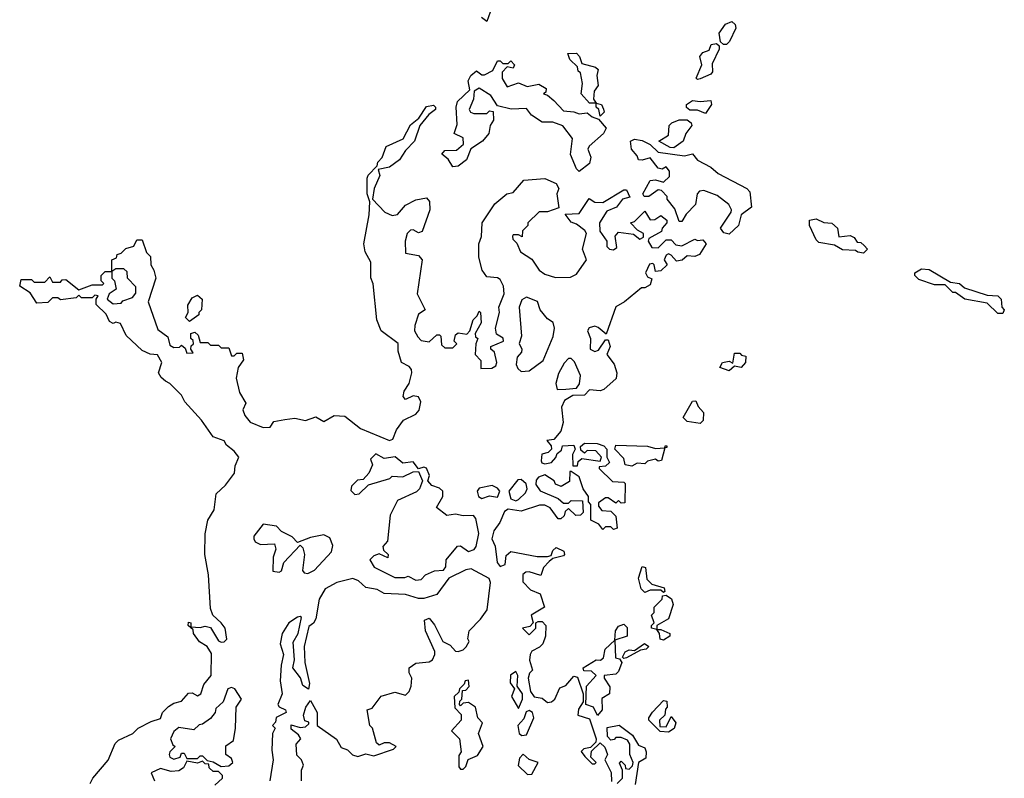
# Model space of a CAD drawing. Extents: x 1862350 to 2057294, y 212041 to 437318.
# Tile 93 of 256: x 2036590 to 2040330, y 292235 to 295117. Entities that reach past the tile are written whole.
import ezdxf

# ---------------------------------------------------------------- set-up
doc = ezdxf.new("R2010")
doc.units = 0

msp = doc.modelspace()

# ---------------------------------------------------------------- linework, layer by layer
at = {"layer": '0CON10XD'}
for points in [[(2038365, 295110), (2038343.8, 295125)], [(2038377.5, 295145), (2038365, 295110)], [(2039275, 295022.5), (2039263, 295023), (2039252.5, 295032.5), (2039246.7, 295065), (2039270.4, 295099.5), (2039295, 295110), (2039308.3, 295098.3), (2039310, 295085), (2039286.2, 295033.8), (2039275, 295022.5)], [(2039165, 294890), (2039160, 294895), (2039181.2, 294945), (2039173, 294977), (2039185, 294992.5), (2039208.8, 295001.2), (2039217, 295023), (2039237, 295027), (2039247.5, 295017.5), (2039247.5, 295005), (2039220.7, 294949.3), (2039221.7, 294918.3), (2039215, 294910), (2039175, 294892.5), (2039165, 294890)], [(2038795, 294750), (2038790, 294775), (2038780, 294785), (2038780, 294800), (2038755, 294800), (2038722.5, 294835), (2038727.5, 294875), (2038720, 294915), (2038711.7, 294921.7), (2038708.3, 294938.3), (2038680, 294965), (2038671.7, 294988.3), (2038705, 294990), (2038717, 294977), (2038725, 294950), (2038777, 294937), (2038787, 294927), (2038782.5, 294905), (2038787, 294867), (2038772.5, 294845), (2038770, 294815), (2038780, 294800), (2038800, 294795), (2038807, 294777), (2038810, 294765), (2038795, 294750)], [(2038715, 294540), (2038705, 294550), (2038682.5, 294605), (2038690, 294665), (2038653, 294713), (2038615, 294727.5), (2038575, 294727.5), (2038533.8, 294753.8), (2038515, 294780), (2038457, 294777), (2038405, 294790), (2038379.3, 294829.3), (2038335, 294856.2), (2038316.7, 294845), (2038313.8, 294815), (2038297.5, 294775), (2038302.5, 294765), (2038315, 294760), (2038365, 294760), (2038375, 294770), (2038388.3, 294768.3), (2038390, 294735), (2038377.5, 294715), (2038372.5, 294685), (2038347.5, 294655), (2038303.6, 294626.4), (2038286.7, 294585), (2038255, 294560), (2038235, 294557.5), (2038217.1, 294587.1), (2038193.6, 294606.4), (2038205, 294620), (2038249.6, 294620.5), (2038276.2, 294643.8), (2038275, 294667.5), (2038240, 294685), (2038251.7, 294718.3), (2038248, 294785), (2038253.6, 294806.4), (2038300, 294850), (2038294, 294885), (2038304.2, 294905), (2038325, 294922.5), (2038345, 294907.5), (2038355, 294907.5), (2038386.7, 294923.3), (2038405, 294960), (2038415, 294960), (2038425, 294950), (2038445, 294950), (2038455, 294960), (2038470, 294945), (2038465, 294932.5), (2038441.7, 294938.3), (2038423, 294917), (2038423, 294893), (2038441.7, 294861.7), (2038485, 294877.5), (2038517, 294863), (2038561.7, 294871.7), (2038590, 294855), (2038588.3, 294841.7), (2038580, 294835), (2038595, 294830), (2038619.3, 294809.3), (2038655, 294770), (2038695, 294766.7), (2038715, 294758.8), (2038745, 294762.5), (2038765, 294747.5), (2038788.3, 294738.3), (2038817.5, 294705), (2038807.5, 294685), (2038753.3, 294636.7), (2038747.5, 294625), (2038760, 294595), (2038755, 294570), (2038715, 294540)], [(2036857.5, 292215), (2036867.5, 292235), (2036925.8, 292304.2), (2036953, 292367), (2036965, 292380), (2037020, 292405), (2037040, 292425), (2037089.3, 292450.7), (2037125, 292462.5), (2037132.5, 292485), (2037155, 292507.5), (2037175, 292520), (2037205, 292527.5), (2037231.7, 292558.3), (2037245, 292560), (2037265, 292547.5), (2037277.5, 292555), (2037289.3, 292590.7), (2037317.5, 292625), (2037318.3, 292708.3), (2037302.5, 292735), (2037273.6, 292753.6), (2037250, 292785), (2037248.3, 292798.3), (2037230, 292815), (2037231.7, 292828.3), (2037240, 292825), (2037240, 292810), (2037275, 292807.5), (2037295, 292813.3), (2037315, 292807.5), (2037345, 292757.5), (2037355, 292752.5), (2037367, 292753), (2037376.4, 292763.6), (2037370, 292805), (2037355.9, 292825.9), (2037323.9, 292853.9), (2037315, 292880), (2037307.7, 293007.7), (2037293.3, 293085), (2037293.9, 293163.9), (2037304.1, 293215.9), (2037328.8, 293255), (2037336.7, 293315), (2037371.7, 293348.3), (2037406.1, 293393.9), (2037408.3, 293421.7), (2037422.5, 293455), (2037405, 293477.5), (2037375, 293500), (2037366.4, 293516.4), (2037325, 293532.5), (2037280, 293595), (2037217.5, 293665), (2037205, 293690), (2037160, 293735), (2037143.3, 293743.3), (2037127, 293757), (2037117.5, 293775), (2037130, 293815), (2037113, 293843), (2037085, 293846.7), (2037055, 293860), (2036995, 293917.5), (2036973, 293963), (2036955, 293967.5), (2036945, 293962.5), (2036930.7, 293970.7), (2036918.3, 293998.3), (2036880, 294035), (2036880, 294055), (2036888.3, 294068.3), (2036875, 294070), (2036865, 294060), (2036825, 294060), (2036815, 294070), (2036805, 294060), (2036745, 294052.5), (2036735, 294060), (2036715, 294060), (2036697, 294043), (2036655, 294040), (2036629.3, 294079.3), (2036590, 294105), (2036595, 294130), (2036635, 294130), (2036645, 294120), (2036685, 294120), (2036705, 294140), (2036715, 294120), (2036745, 294120), (2036751.7, 294128.3), (2036765, 294130), (2036815, 294090), (2036865, 294110), (2036905, 294110), (2036910, 294115), (2036900, 294125), (2036900, 294145), (2036915, 294160), (2036940, 294160), (2036940, 294205), (2036958.3, 294211.7), (2036960, 294225), (2036975, 294230), (2036993, 294247), (2037023, 294257), (2037035, 294280), (2037055, 294280), (2037071.7, 294231.7), (2037087, 294217), (2037087.5, 294185), (2037100, 294165), (2037107.5, 294135), (2037077.5, 294045), (2037115, 293940), (2037152.5, 293912.5), (2037160.8, 293880.8), (2037175, 293871.2), (2037197.5, 293872.5), (2037205, 293880), (2037218.3, 293868.3), (2037225, 293850), (2037248.3, 293851.7), (2037240, 293865), (2037241.7, 293878.3), (2037250, 293885), (2037248.3, 293898.3), (2037240, 293905), (2037240, 293925), (2037255, 293930), (2037268.3, 293918.3), (2037275, 293890), (2037305, 293890), (2037315, 293880), (2037345, 293880), (2037355, 293870), (2037385, 293870), (2037395, 293840), (2037405, 293840), (2037415, 293850), (2037435, 293850), (2037440, 293825), (2037420, 293795), (2037412.5, 293755), (2037425, 293700), (2037449.3, 293659.3), (2037437.5, 293635), (2037445, 293612.5), (2037465, 293587.5), (2037515, 293567.5), (2037541.7, 293568.3), (2037555, 293590), (2037597.5, 293597.5), (2037635, 293603.3), (2037675, 293593.8), (2037715, 293607.5), (2037745, 293590), (2037785, 293612.5), (2037825, 293610), (2037885, 293563.3), (2037995, 293518), (2038007.3, 293522.7), (2038021.7, 293558.3), (2038048, 293595), (2038095, 293618), (2038106.8, 293633.2), (2038114.2, 293665), (2038104.3, 293684.3), (2038085, 293687.5), (2038055, 293674), (2038046, 293685), (2038050, 293705), (2038070, 293735), (2038080, 293775), (2038077.7, 293787.7), (2038069.4, 293799.4), (2038040, 293815), (2038027, 293857), (2038027, 293887), (2037962.5, 293935), (2037947, 293977), (2037933, 294113), (2037923.6, 294136.4), (2037923.3, 294195), (2037902.5, 294235), (2037897.5, 294265), (2037917.5, 294375), (2037920, 294425), (2037910, 294455), (2037910, 294515), (2037913.6, 294526.4), (2037948.3, 294561.7), (2037950, 294575), (2037967, 294593), (2037982.5, 294635), (2038046.4, 294663.6), (2038075, 294717.5), (2038106.7, 294743.3), (2038135, 294787.5), (2038161.7, 294791.7), (2038170, 294785), (2038170, 294775), (2038143.9, 294756.1), (2038110, 294715), (2038090, 294655), (2038055, 294620), (2038032.5, 294585), (2037995, 294556.7), (2037951.7, 294548.3), (2037957.5, 294525), (2037936.7, 294475), (2037930, 294435), (2037977.5, 294385), (2038005, 294373.3), (2038025, 294376.7), (2038055, 294412.5), (2038095, 294432.5), (2038135, 294440), (2038146.4, 294426.4), (2038148, 294395), (2038118.3, 294311.7), (2038105, 294307.5), (2038085, 294318.8), (2038075, 294317.5), (2038061.2, 294305), (2038054.2, 294275), (2038055, 294230), (2038105, 294221.2), (2038118.8, 294205), (2038100, 294075), (2038130, 294015), (2038105, 293997.5), (2038091.2, 293955), (2038090, 293935), (2038101.7, 293911.7), (2038115, 293897.5), (2038145, 293892.5), (2038175, 293920), (2038185, 293920), (2038190, 293915), (2038191.7, 293881.7), (2038205, 293870), (2038235, 293870), (2038250, 293885), (2038240, 293895), (2038245, 293920), (2038255, 293927.5), (2038288.3, 293921.7), (2038300, 293935), (2038313, 293977), (2038328.3, 293991.7), (2038335, 294010), (2038340, 294005), (2038342.5, 293965), (2038320, 293925), (2038321.7, 293911.7), (2038330, 293905), (2038322.5, 293885), (2038320, 293845), (2038341.7, 293821.7), (2038341.7, 293791.7), (2038383, 293793), (2038398.8, 293801.2), (2038402.5, 293815), (2038393.3, 293853.3), (2038380, 293865), (2038380, 293875), (2038427.5, 293895), (2038426.4, 293906.4), (2038401.7, 293921.7), (2038396.7, 293945), (2038412.5, 294005), (2038410, 294025), (2038430, 294075), (2038428, 294105), (2038415, 294130), (2038405, 294136.2), (2038365, 294140), (2038346.7, 294165), (2038334.2, 294214.2), (2038334, 294265), (2038343.6, 294293.6), (2038346.2, 294345), (2038395, 294417.5), (2038440, 294455), (2038465, 294460), (2038505, 294506.7), (2038585, 294513.3), (2038627.5, 294495), (2038637.5, 294475), (2038630, 294455), (2038637.5, 294402.5), (2038595, 294386.7), (2038563, 294387), (2038520, 294345), (2038520, 294335), (2038500, 294315), (2038498.3, 294291.7), (2038485, 294300), (2038465, 294300), (2038462.5, 294295), (2038463, 294283), (2038478.3, 294268.3), (2038492.5, 294235), (2038535, 294207.5), (2038563.3, 294165), (2038585, 294150), (2038625, 294137.5), (2038681.7, 294138.3), (2038705, 294150), (2038743.3, 294205), (2038727.5, 294245), (2038742.5, 294305), (2038736.4, 294316.4), (2038705, 294340), (2038685, 294347.5), (2038662.5, 294377.5), (2038715, 294380), (2038753, 294437), (2038775, 294423.3), (2038805, 294422.5), (2038885, 294470), (2038895, 294470), (2038907, 294443), (2038880, 294435), (2038857.5, 294405), (2038820.7, 294389.3), (2038792.5, 294345), (2038793, 294313), (2038820, 294275), (2038820, 294255), (2038830, 294245), (2038845, 294242.5), (2038858.8, 294251.2), (2038852.5, 294295), (2038865, 294310), (2038921.7, 294301.7), (2038945, 294282.5), (2038960, 294290), (2038960, 294305), (2038937, 294317), (2038910, 294345), (2038925, 294350), (2038965, 294390), (2038985, 294356.2), (2039002, 294358), (2039025, 294372.5), (2039047.5, 294355), (2039047.5, 294345), (2039030, 294325), (2039028.3, 294311.7), (2038980, 294285), (2038977.5, 294275), (2038991.7, 294251.7), (2039015, 294250), (2039045, 294280), (2039065, 294280), (2039081.7, 294261.7), (2039105, 294257.5), (2039155, 294282.5), (2039165, 294277.5), (2039185, 294280), (2039197.5, 294265), (2039172.5, 294225), (2039155, 294217.5), (2039125, 294220), (2039107, 294203), (2039085, 294200), (2039065, 294222.5), (2039055, 294227.5), (2039045, 294222.5), (2039037.5, 294205), (2039050, 294185), (2039025, 294162.5), (2039005, 294160), (2039000, 294185), (2038995, 294190), (2038981.7, 294188.3), (2038967.5, 294155), (2038975, 294140), (2038991.7, 294131.7), (2038985, 294110), (2038965, 294097.5), (2038951.7, 294098.3), (2038887.5, 294045), (2038854.1, 294025.9), (2038818.3, 293921.7), (2038787.7, 293947.7), (2038775, 293952), (2038753.6, 293946.4), (2038746.7, 293935), (2038758.8, 293905), (2038756.7, 293865), (2038775, 293856.2), (2038788.3, 293861.7), (2038815, 293900), (2038825, 293900), (2038832.5, 293875), (2038820, 293845), (2038848.3, 293808.3), (2038858.8, 293775), (2038855.8, 293754.2), (2038808.3, 293711.7), (2038795, 293706.7), (2038755, 293710)], [(2039195, 294760), (2039165, 294772.5), (2039135, 294772.5), (2039123, 294783), (2039122.5, 294795), (2039145, 294810), (2039175, 294806), (2039215, 294810), (2039217.5, 294795), (2039195, 294760)], [(2039075, 294630), (2039061.2, 294631.2), (2039017.5, 294655), (2039055, 294677.5), (2039057.5, 294715), (2039067.5, 294725), (2039095, 294735.8), (2039125, 294736.7), (2039140, 294725), (2039142.5, 294715), (2039120, 294685), (2039110, 294655), (2039075, 294630)], [(2039285, 294302.5), (2039265, 294307.5), (2039252.5, 294325), (2039292.5, 294385), (2039293.3, 294395), (2039283.3, 294415), (2039239.6, 294449.5), (2039188.3, 294468.3), (2039172.5, 294465), (2039163.3, 294455), (2039157.5, 294415), (2039121.7, 294378.3), (2039105, 294350), (2039095, 294350), (2039078.3, 294398.3), (2039050, 294435), (2039050, 294445), (2039028.3, 294468.3), (2039015, 294470), (2038980, 294445), (2038962.5, 294445), (2038957.5, 294455), (2038984.2, 294505.8), (2039005, 294508.8), (2039035, 294500), (2039058.3, 294521.7), (2039058.3, 294541.7), (2039045, 294557.5), (2039030.7, 294549.3), (2039015, 294553.3), (2038985, 294592.5), (2038955, 294582.5), (2038940, 294585), (2038935, 294600), (2038913.3, 294625), (2038910, 294655), (2038925, 294662.5), (2038955, 294657.5), (2038985, 294642.5), (2039015, 294613.3), (2039115, 294600), (2039145, 294606.7), (2039165, 294583.3), (2039215, 294556.7), (2039242.7, 294532.7), (2039352.5, 294475), (2039363, 294463), (2039370, 294405), (2039330, 294375), (2039320, 294335), (2039285, 294302.5)], [(2039795, 294230), (2039773, 294233), (2039765, 294240), (2039715, 294242.5), (2039685, 294260), (2039625, 294270), (2039615, 294280), (2039590, 294335), (2039590, 294355), (2039615, 294360), (2039645, 294346.2), (2039675, 294343.3), (2039696.7, 294325), (2039701.7, 294291.7), (2039745, 294297.5), (2039759.3, 294289.3), (2039771.7, 294271.7), (2039785, 294270), (2039798.3, 294258.3), (2039810, 294245), (2039795, 294230)], [(2036945, 294037.5), (2036975, 294040), (2036981.7, 294048.3), (2037018.3, 294061.7), (2037031.7, 294078.3), (2037031.7, 294101.7), (2037000, 294135), (2036998.3, 294158.3), (2036985, 294170), (2036955, 294170), (2036940, 294160), (2036940, 294135), (2036950, 294125), (2036957, 294093), (2036930, 294075), (2036922.5, 294055), (2036945, 294037.5)], [(2040325, 294000), (2040305, 294000), (2040265, 294040), (2040180, 294055), (2040145, 294080), (2040135, 294080), (2040105, 294110), (2040065, 294110), (2040005, 294130), (2039990, 294145), (2039990, 294155), (2040015, 294170), (2040045, 294167.5), (2040125, 294120), (2040160, 294115), (2040178.3, 294098.3), (2040265, 294070), (2040305, 294067.5), (2040317.5, 294055), (2040320, 294025), (2040330, 294015), (2040325, 294000)], [(2037235, 293970), (2037220, 293985), (2037230, 294005), (2037228.3, 294031.7), (2037245, 294060), (2037265, 294070), (2037282.5, 294055), (2037280, 294015), (2037270, 294005), (2037270, 293995), (2037235, 293970)], [(2038495, 293780), (2038525, 293783.3), (2038578.3, 293821.7), (2038617, 293913), (2038621.2, 293945), (2038616.2, 293966.2), (2038595, 293980), (2038567.5, 294015), (2038556.4, 294046.4), (2038515, 294062.5), (2038497, 294053), (2038487.5, 294025), (2038496.7, 293915), (2038487, 293887), (2038497.5, 293865), (2038496.1, 293853.9), (2038480, 293835), (2038476.4, 293806.4), (2038481.7, 293791.7), (2038495, 293780)], [(2038631.7, 293711.7), (2038665, 293713.3), (2038705, 293717.5), (2038716.4, 293733.6), (2038720, 293765), (2038697, 293817), (2038685, 293830), (2038675, 293830), (2038657.7, 293812.3), (2038637, 293773), (2038626, 293735), (2038631.7, 293711.7)], [(2039285, 293782.5), (2039250, 293795), (2039260, 293815), (2039285, 293820), (2039298.3, 293811.7), (2039305, 293850), (2039325, 293850), (2039331.7, 293841.7), (2039348.3, 293838.3), (2039347.5, 293815), (2039330, 293795), (2039305, 293800), (2039285, 293782.5)], [(2038755, 293710), (2038735, 293690), (2038690.7, 293689.3), (2038659.6, 293670.5), (2038648, 293645), (2038653.9, 293586.1), (2038645.9, 293554.1), (2038618.3, 293521.7), (2038591.7, 293518.3), (2038608.3, 293498.3), (2038610, 293485), (2038597, 293473), (2038573.3, 293466.7), (2038570.7, 293440.7), (2038573.3, 293433.3), (2038585, 293430), (2038610, 293435), (2038627, 293453), (2038631.7, 293468.3), (2038648.3, 293481.7), (2038651.7, 293498.3), (2038695, 293500), (2038700, 293485), (2038690, 293465), (2038691.7, 293421.7), (2038708.3, 293421.7), (2038711.7, 293438.3), (2038725, 293450), (2038795, 293440), (2038800, 293455), (2038778.3, 293478.3), (2038745, 293480), (2038735, 293470), (2038721.7, 293481.7), (2038720, 293495), (2038735, 293507.5), (2038783, 293507), (2038808.3, 293498.3), (2038820, 293485), (2038820, 293455), (2038830, 293435), (2038815, 293420), (2038791.7, 293418.3), (2038791.7, 293411.7), (2038841.7, 293361.7), (2038885, 293360), (2038890, 293355), (2038888.3, 293281.7), (2038875, 293280), (2038865, 293290), (2038855, 293280), (2038825, 293300), (2038815, 293300), (2038788.3, 293281.7), (2038788.3, 293268.3), (2038801.7, 293251.7), (2038835, 293250), (2038855, 293230), (2038860, 293185), (2038845, 293180), (2038835, 293190), (2038815, 293190), (2038805, 293180), (2038790, 293200), (2038760, 293215), (2038760, 293275), (2038750, 293285), (2038750, 293305), (2038730, 293335), (2038715, 293380), (2038685, 293400), (2038680, 293400), (2038678.3, 293361.7), (2038647, 293343), (2038625, 293352.5), (2038620, 293365), (2038585, 293387.5), (2038560.7, 293379.3), (2038552, 293368), (2038550.7, 293350.7), (2038566.4, 293326.4), (2038635, 293297.5), (2038655, 293280), (2038675, 293280), (2038685, 293290), (2038728.3, 293288.3), (2038730, 293245), (2038720, 293235), (2038703, 293233), (2038675, 293260), (2038661.7, 293248.3), (2038658.3, 293231.7), (2038645, 293220), (2038635, 293220), (2038605, 293262.5), (2038585, 293272.5), (2038565, 293272.5), (2038495, 293250), (2038445, 293257.5), (2038431.2, 293248.8), (2038413.3, 293206.7), (2038391.2, 293175), (2038383.8, 293145), (2038396.1, 293116.1), (2038404.2, 293054.2), (2038415, 293040), (2038433.6, 293046.4), (2038438.3, 293081.7), (2038455, 293096.2), (2038555, 293077.5), (2038595, 293077.5), (2038608.3, 293081.7), (2038615, 293100), (2038628.3, 293111.7), (2038657, 293097), (2038660, 293085), (2038655, 293080), (2038615, 293070), (2038601.7, 293058.3), (2038580, 293035), (2038570, 293005), (2038525, 293018.8), (2038512.3, 293017.7), (2038501.4, 293008.6), (2038500.6, 292980.6), (2038530.6, 292950.6), (2038566.7, 292935), (2038583.3, 292885), (2038532.5, 292855), (2038540, 292825), (2038528.3, 292811.7), (2038500, 292805), (2038525, 292780), (2038550, 292805), (2038550, 292825), (2038559.3, 292830.7), (2038575, 292830), (2038588.8, 292815), (2038587.5, 292775), (2038576.7, 292745), (2038565, 292732.5), (2038535, 292717.5), (2038528.8, 292705), (2038526.4, 292683.6), (2038537.5, 292645), (2038526.4, 292633.6), (2038521.2, 292615), (2038530, 292565), (2038543.8, 292543.8), (2038575, 292538.8), (2038595, 292522.5), (2038610, 292525), (2038622.5, 292535), (2038641.7, 292578.3), (2038665, 292587.5), (2038695, 292622.5), (2038708.8, 292618.8), (2038730, 292555), (2038730, 292525), (2038713, 292497), (2038710, 292475), (2038755, 292460), (2038780, 292385), (2038778.3, 292371.7), (2038758.3, 292351.7), (2038733, 292347), (2038723, 292337), (2038737, 292317), (2038765, 292290), (2038775, 292290), (2038780, 292295), (2038760, 292315), (2038761.7, 292338.3), (2038795, 292370), (2038813, 292353), (2038822.5, 292325), (2038812.5, 292305), (2038836.4, 292256.4), (2038837.5, 292222.5)], [(2039175, 293582.5), (2039125, 293590), (2039110, 293605), (2039145, 293667.5), (2039158.3, 293668.3), (2039167.5, 293647.5), (2039187.5, 293625), (2039186.4, 293593.6), (2039175, 293582.5)], [(2038915, 293420), (2038890, 293425), (2038885, 293450), (2038850, 293485), (2038855, 293500), (2038975, 293496.7), (2039005, 293487.5), (2039040, 293490), (2039041.7, 293498.3), (2039048.3, 293498.3), (2039048.3, 293491.7), (2039040, 293490), (2039028.3, 293441.7), (2039015, 293440), (2039005, 293447.5), (2038975, 293440), (2038965, 293430), (2038935, 293432.5), (2038915, 293420)], [(2038095, 292987.5), (2038115, 292990), (2038131.7, 293008.3), (2038165, 293022.5), (2038200, 293025), (2038208.3, 293038.3), (2038210, 293065), (2038253, 293117), (2038265, 293117.5), (2038295, 293096.7), (2038315.9, 293104.1), (2038324.1, 293115.9), (2038333.8, 293165), (2038322, 293222), (2038313.6, 293233.6), (2038275, 293232), (2038245, 293238.8), (2038213, 293233), (2038173.8, 293263.8), (2038197.5, 293305), (2038196.7, 293325), (2038185, 293337.5), (2038155, 293347.5), (2038140, 293365), (2038146.7, 293385), (2038135, 293412.5), (2038125, 293416.7), (2038105, 293410), (2038085, 293437.5), (2038045, 293432), (2038015.8, 293455.8), (2037975, 293450), (2037943, 293467), (2037923, 293447), (2037930, 293425), (2037916.4, 293393.6), (2037895, 293370), (2037873, 293367), (2037850, 293345), (2037848.3, 293328.3), (2037863, 293313), (2037880, 293315), (2037915, 293350), (2037996.2, 293373.8), (2038005, 293382.5), (2038045, 293380), (2038085, 293398.8), (2038105, 293400), (2038120, 293365), (2038108.8, 293335), (2038097.3, 293322.7), (2038025, 293290), (2037997.5, 293235), (2037987.5, 293135), (2037970, 293115), (2037971.7, 293101.7), (2037990, 293085), (2037988.3, 293071.7), (2037955, 293087.5), (2037935, 293080), (2037920, 293065), (2037937, 293037), (2038015, 292997.5), (2038053, 292997), (2038065, 293002.5), (2038095, 292987.5)], [(2038475, 293288.8), (2038485, 293293.3), (2038511.2, 293318.8), (2038517.5, 293335), (2038513.6, 293353.6), (2038495, 293370), (2038481.7, 293368.3), (2038448, 293325), (2038455.9, 293295.9), (2038475, 293288.8)], [(2038345, 293297.5), (2038375, 293307.5), (2038405, 293302.5), (2038413.3, 293325), (2038405, 293336.7), (2038385, 293346.7), (2038335, 293337.5), (2038327.5, 293325), (2038332.5, 293305), (2038345, 293297.5)], [(2037685, 293013.3), (2037710, 293025), (2037773.8, 293095), (2037779.6, 293119.5), (2037767.7, 293147.7), (2037745, 293160), (2037695, 293150), (2037645, 293130), (2037625, 293152.5), (2037585, 293172.5), (2037565, 293192.5), (2037515, 293200), (2037480, 293155), (2037480, 293145), (2037485, 293132.5), (2037505, 293123.3), (2037557.5, 293125), (2037563.3, 293105), (2037552.5, 293075), (2037551.7, 293021.7), (2037575, 293017.5), (2037585, 293022.5), (2037593.3, 293055), (2037655, 293120), (2037665, 293110), (2037671.2, 293085), (2037663.6, 293023.6), (2037670, 293015), (2037685, 293013.3)], [(2037660, 292225), (2037660, 292265), (2037667.5, 292285), (2037660, 292305), (2037643, 292323), (2037640, 292365), (2037657.5, 292385), (2037649.3, 292399.3), (2037621.7, 292421.7), (2037621.7, 292438.3), (2037655, 292427.5), (2037675, 292430), (2037688.3, 292441.7), (2037688.3, 292448.3), (2037673, 292453), (2037667.5, 292475), (2037677.5, 292505), (2037695, 292530), (2037720, 292485), (2037720, 292435), (2037793, 292383), (2037811.7, 292351.7), (2037835, 292342.5), (2037853.9, 292323.9), (2037875, 292317.5), (2037905, 292327.5), (2037935, 292320), (2038010, 292345), (2038020, 292355), (2037995, 292370), (2037975, 292370), (2037955, 292360), (2037945, 292370), (2037930, 292425), (2037920, 292435), (2037910, 292495), (2037928.3, 292501.7), (2037963, 292547), (2038015, 292562.5), (2038055, 292550), (2038070, 292565), (2038077.5, 292585), (2038080, 292615), (2038070, 292635), (2038070, 292655), (2038095, 292672.5), (2038145, 292677.5), (2038157.5, 292685), (2038167.5, 292705), (2038166.4, 292716.4), (2038132, 292795), (2038127.5, 292835), (2038145, 292842.5), (2038165, 292817.5), (2038197.5, 292755), (2038225, 292740), (2038245, 292717.5), (2038255, 292716.7), (2038275, 292722.5), (2038286.1, 292733.9), (2038296.7, 292755), (2038292.5, 292765), (2038296.7, 292795), (2038340.4, 292839.5), (2038366.2, 292875), (2038378.3, 292978.3), (2038373.3, 292993.3), (2038305, 293030), (2038285, 293026.7), (2038220, 292995), (2038175, 292933.3), (2038125, 292917.5), (2038105, 292917.5), (2038055, 292933.3), (2037975, 292936.7), (2037947.5, 292952.5), (2037905, 292960), (2037877.5, 292985), (2037855, 292993.8), (2037795, 292978.8), (2037750, 292955), (2037727.5, 292915), (2037715, 292840), (2037706.4, 292823.6), (2037688.3, 292811.7), (2037670, 292735), (2037673.3, 292675), (2037691.2, 292595), (2037686.4, 292573.6), (2037665, 292587.5), (2037656.2, 292616.2), (2037627.5, 292655), (2037633.3, 292685), (2037628.3, 292751.7), (2037647.5, 292785), (2037660, 292845), (2037655, 292850), (2037645, 292847.5), (2037612.5, 292825), (2037587.5, 292785), (2037580, 292745), (2037592.5, 292705), (2037583.3, 292665), (2037580, 292605), (2037586.7, 292555), (2037570, 292515), (2037576, 292506), (2037600, 292495), (2037602.5, 292485), (2037564.1, 292465.9), (2037561.7, 292448.3), (2037550, 292435), (2037560, 292425), (2037550, 292405), (2037548.3, 292341.7), (2037552.5, 292305), (2037540, 292225)], [(2039035, 292940), (2039025, 292950), (2038985, 292950), (2038965, 292940), (2038950, 292955), (2038940, 292995), (2038955, 293040), (2038967.5, 293035), (2038971.7, 292991.7), (2038991.7, 292971.7), (2039038.3, 292958.3), (2039040, 292945), (2039035, 292940)], [(2039035, 292760), (2039023, 292763), (2039020, 292785), (2039010, 292800), (2038990, 292805), (2038990, 292815), (2039000, 292825), (2038990, 292855), (2039000, 292865), (2039000, 292885), (2039030, 292915), (2039031.7, 292928.3), (2039045, 292930), (2039066.4, 292916.4), (2039072.5, 292895), (2039055, 292840), (2039010, 292815), (2039010, 292800), (2039025, 292800), (2039060, 292785), (2039060, 292775), (2039035, 292760)], [(2038785, 292473.3), (2038770, 292505), (2038740, 292515), (2038742.5, 292585), (2038780, 292625), (2038761.7, 292641.7), (2038733, 292643), (2038730, 292655), (2038780, 292685), (2038796.4, 292683.6), (2038807.5, 292692.5), (2038813.3, 292725), (2038850, 292760), (2038853.3, 292795), (2038865, 292812.5), (2038885, 292820), (2038897, 292807), (2038897.5, 292775), (2038850, 292760), (2038853, 292693), (2038868.3, 292688.3), (2038877.5, 292675), (2038865, 292640), (2038855, 292630), (2038810, 292625), (2038810, 292615), (2038831.7, 292581.7), (2038830, 292555), (2038801.7, 292538.3), (2038802.5, 292495), (2038785, 292473.3)], [(2038885, 292690), (2038880, 292695), (2038890, 292715), (2038905, 292722.5), (2038925, 292720), (2038963.3, 292746.7), (2038980, 292735), (2038970, 292725), (2038948.3, 292721.7), (2038895, 292692.5), (2038885, 292690)], [(2038485, 292500), (2038500, 292535), (2038500, 292555), (2038480, 292585), (2038482.5, 292625), (2038475, 292640), (2038453.9, 292626.1), (2038453, 292597), (2038470, 292575), (2038457.5, 292545), (2038485, 292500)], [(2038275, 292270), (2038285, 292280), (2038293.3, 292306.7), (2038329.3, 292320.7), (2038350, 292355), (2038332.5, 292405), (2038347.5, 292445), (2038330, 292465), (2038321.2, 292505), (2038295, 292522.5), (2038275, 292520), (2038265, 292510), (2038260, 292515), (2038261.7, 292528.3), (2038270, 292535), (2038271.7, 292568.3), (2038285, 292570), (2038297, 292583), (2038295, 292607.5), (2038282.5, 292605), (2038278.3, 292591.7), (2038260, 292575), (2038258.3, 292561.7), (2038240, 292545), (2038243, 292503), (2038267, 292477), (2038267.5, 292455), (2038230, 292415), (2038260, 292385), (2038267.5, 292335), (2038258.3, 292321.7), (2038258.3, 292278.3), (2038265, 292270), (2038275, 292270)], [(2037355, 292280), (2037385, 292282.5), (2037400, 292295), (2037395, 292310), (2037372.5, 292325), (2037372.5, 292357.5), (2037401.7, 292378.3), (2037410, 292425), (2037412.5, 292505), (2037432.5, 292535), (2037407.5, 292575), (2037395, 292580), (2037380, 292575), (2037362.5, 292525), (2037335, 292500), (2037332.5, 292485), (2037315, 292462.5), (2037285, 292440), (2037271.7, 292438.3), (2037251.7, 292418.3), (2037195, 292427.5), (2037175, 292412.5), (2037163.3, 292385), (2037171.7, 292361.7), (2037180, 292355), (2037160, 292335), (2037157.5, 292325), (2037160, 292315), (2037175, 292307.5), (2037200, 292315), (2037205, 292330), (2037215, 292330), (2037225, 292310), (2037265, 292310), (2037275, 292320), (2037285, 292320), (2037301.7, 292301.7), (2037325, 292297.5), (2037355, 292280)], [(2039055, 292410), (2039023, 292413), (2038980, 292455), (2038980, 292465), (2038993.9, 292486.1), (2039035, 292530), (2039048.3, 292528.3), (2039050, 292505), (2039043, 292497), (2039040, 292475), (2039020, 292455), (2039021.7, 292431.7), (2039045, 292430), (2039065, 292470), (2039082.5, 292445), (2039076.4, 292423.6), (2039055, 292410)], [(2038497, 292397), (2038515, 292400), (2038542.5, 292465), (2038537.5, 292485), (2038525, 292492.5), (2038513.3, 292486.7), (2038505, 292460), (2038482.5, 292435), (2038487.5, 292405), (2038497, 292397)], [(2038860, 292215), (2038880, 292235), (2038880, 292265), (2038868.3, 292291.7), (2038875, 292300), (2038890, 292285), (2038891.7, 292271.7), (2038905, 292270), (2038918.3, 292281.7), (2038920, 292295), (2038907.5, 292325), (2038907.5, 292365), (2038899.3, 292379.3), (2038875, 292390), (2038855, 292390), (2038848.3, 292381.7), (2038835, 292380), (2038823, 292393), (2038821.7, 292428.3), (2038867, 292437), (2038918.3, 292398.3), (2038940.7, 292360.7), (2038965, 292350), (2038970, 292335), (2038968.3, 292311.7), (2038940, 292295), (2038928.3, 292211.7)], [(2038519.3, 292249.3), (2038535, 292250), (2038560, 292295), (2038525, 292306.7), (2038503, 292327), (2038488.3, 292311.7), (2038483, 292283), (2038519.3, 292249.3)], [(2037331.7, 292208.3), (2037360, 292235), (2037360, 292245), (2037345, 292260), (2037325, 292260), (2037310, 292275), (2037308.3, 292288.3), (2037295, 292290), (2037285, 292300), (2037265, 292292.5), (2037225, 292300), (2037212.5, 292275), (2037195, 292263.3), (2037165, 292260), (2037125, 292272.5), (2037090, 292255), (2037102.5, 292225)]]:
    msp.add_lwpolyline(points, dxfattribs=at)

doc.saveas('drawing.dxf')
